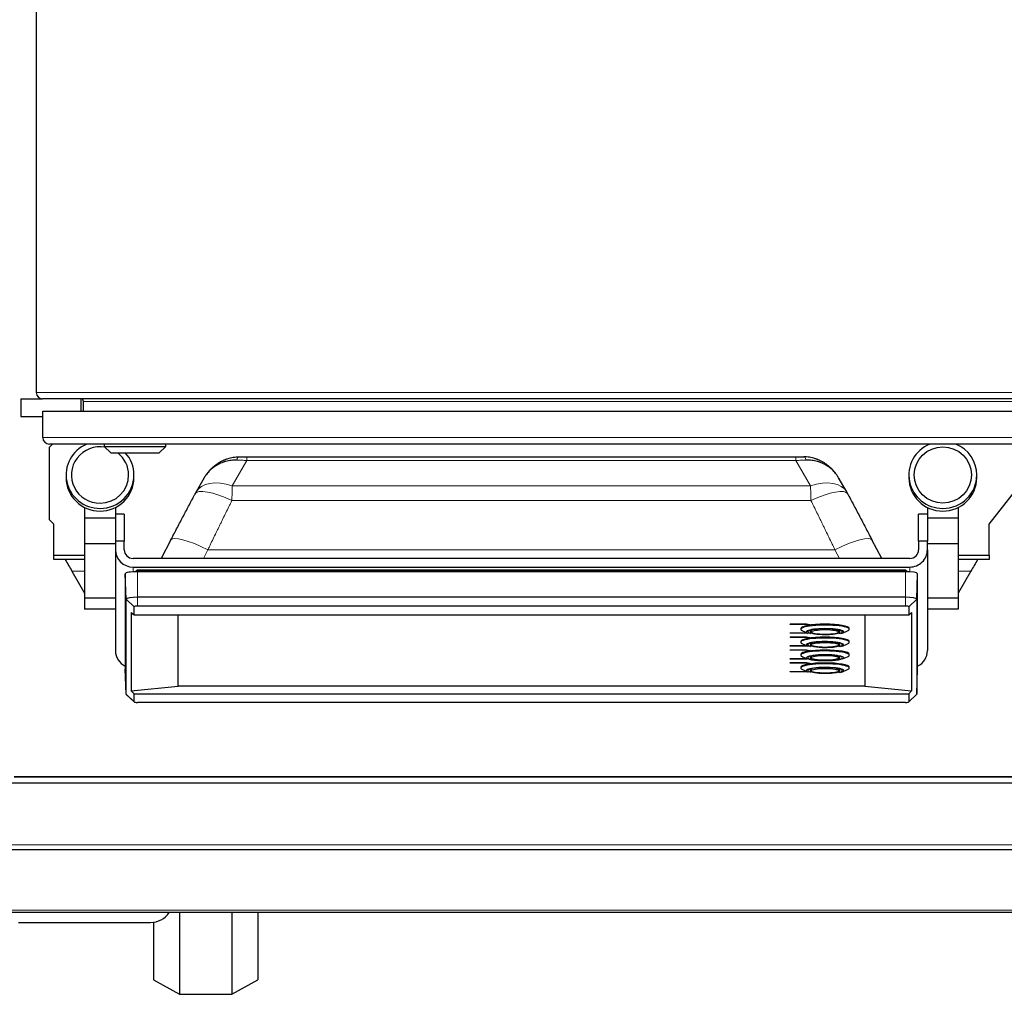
# Model space of a CAD drawing. Header units: inches. Extents: x 0 to 20790, y -12 to 14700.
# Tile 47 of 256: x 5583 to 6030, y 4602 to 5045. Entities that reach past the tile are written whole.
import ezdxf

# ---------------------------------------------------------------- set-up
doc = ezdxf.new("R2010")
doc.units = ezdxf.units.IN
doc.layers.add('1', color=7, linetype='Continuous', true_color=0xffffff)

msp = doc.modelspace()

# ---------------------------------------------------------------- linework, layer by layer
at = {"layer": '1', "color": 2, "linetype": 'Continuous', "lineweight": 25}
for p, q in [((5590.134, 5249.527), (5590.134, 4875.127)), ((5583.134, 4872.327), (5592.934, 4872.327)), ((5583.134, 4872.327), (5583.134, 4864.327)), ((6087.334, 4872.327), (5592.934, 4872.327)), ((5610.634, 4866.703), (5610.634, 4872.293)), ((5611.634, 4866.702), (5611.634, 4871.027)), ((5583.134, 4864.327), (5593.134, 4864.327)), ((5593.134, 4854.702), (5593.134, 4866.702)), ((5593.134, 4866.702), (6088.134, 4866.702)), ((6085.134, 4851.702), (5596.134, 4851.702)), ((5596.134, 4850.327), (5597.509, 4851.702)), ((5596.134, 4817.327), (5596.134, 4850.327)), ((5621.034, 4851.702), (5621.034, 4850.702)), ((5621.034, 4850.702), (5624.034, 4847.702)), ((5621.034, 4850.702), (5649.034, 4850.702)), ((5646.034, 4847.702), (5649.034, 4850.702)), ((5649.034, 4850.702), (5649.034, 4851.702)), ((6023.134, 4815.327), (6051.553, 4851.703)), ((5624.034, 4847.702), (5646.034, 4847.702)), ((5685.884, 4846.016), (5935.383, 4846.016)), ((5603.707, 4837.692), (5603.707, 4836.466)), ((5634.56, 4836.466), (5634.56, 4837.692)), ((5986.707, 4837.692), (5986.707, 4836.466)), ((6017.56, 4836.466), (6017.56, 4837.692)), ((5666.473, 4836.406), (5662.779, 4829.992)), ((5679.243, 4832.722), (5679.243, 4832.722)), ((5958.489, 4829.992), (5954.795, 4836.406)), ((5612.134, 4822.928), (5612.134, 4818.057)), ((5626.134, 4822.928), (5626.134, 4818.057)), ((5630.134, 4819.931), (5626.134, 4819.931)), ((5630.134, 4819.931), (5630.134, 4807.683)), ((5991.134, 4807.683), (5991.134, 4819.931)), ((5995.134, 4819.931), (5991.134, 4819.931)), ((5995.134, 4822.928), (5995.134, 4818.057)), ((6009.134, 4822.928), (6009.134, 4818.057)), ((5598.134, 4815.327), (5596.134, 4817.327)), ((5598.134, 4801.327), (5598.134, 4815.327)), ((5612.134, 4818.057), (5612.134, 4806.472)), ((5626.134, 4818.057), (5612.134, 4818.057)), ((5626.134, 4818.057), (5626.134, 4816.836)), ((5626.134, 4816.836), (5626.134, 4807.683)), ((5995.134, 4818.057), (5995.134, 4816.836)), ((6009.134, 4818.057), (5995.134, 4818.057)), ((5995.134, 4816.836), (5995.134, 4807.683)), ((6009.134, 4818.057), (6009.134, 4806.472)), ((6023.134, 4801.327), (6023.134, 4815.327)), ((5612.134, 4806.472), (5612.134, 4781.64)), ((5626.134, 4806.472), (5612.134, 4806.472)), ((5630.134, 4807.683), (5626.134, 4807.683)), ((5626.134, 4807.683), (5626.134, 4803.744)), ((5630.134, 4803.744), (5630.134, 4807.683)), ((5651.322, 4808.272), (5646.9, 4799.804)), ((5974.368, 4799.804), (5969.946, 4808.272)), ((5995.134, 4807.683), (5991.134, 4807.683)), ((5991.134, 4807.683), (5991.134, 4803.744)), ((5995.134, 4803.744), (5995.134, 4807.683)), ((6009.134, 4806.472), (5995.134, 4806.472)), ((6009.134, 4806.472), (6009.134, 4781.64)), ((5598.134, 4799.327), (5598.134, 4801.327)), ((5598.134, 4801.327), (5612.134, 4801.327)), ((5626.134, 4803.744), (5626.134, 4757.9)), ((5995.134, 4803.744), (5995.134, 4757.9)), ((6009.134, 4801.327), (6023.134, 4801.327)), ((6023.134, 4801.327), (6023.134, 4799.327)), ((5612.134, 4799.327), (5598.134, 4799.327)), ((5987.134, 4799.804), (5634.134, 4799.804)), ((6023.134, 4799.327), (6009.134, 4799.327)), ((5606.372, 4794.022), (5612.134, 4784.041)), ((5630.592, 4792.79), (5630.592, 4749.552)), ((5631.001, 4781.266), (5630.592, 4792.79)), ((5634.134, 4795.865), (5987.134, 4795.865)), ((5985.134, 4793.752), (5636.134, 4793.752)), ((5636.483, 4794.528), (5636.483, 4794.522)), ((5636.483, 4794.528), (5810.636, 4794.528)), ((5636.484, 4794.363), (5636.486, 4793.752)), ((5810.636, 4794.522), (5810.636, 4794.528)), ((5984.782, 4794.528), (5984.782, 4794.522)), ((5984.782, 4794.528), (5984.935, 4794.528)), ((5990.267, 4781.266), (5990.676, 4792.79)), ((5990.676, 4749.552), (5990.676, 4792.79)), ((6014.896, 4794.022), (6009.134, 4784.041)), ((5612.134, 4781.64), (5612.134, 4776.751)), ((5626.134, 4781.64), (5612.134, 4781.64)), ((5631.001, 4738.027), (5631.001, 4781.266)), ((5985.134, 4782.157), (5636.134, 4782.157)), ((5990.267, 4781.266), (5990.267, 4738.027)), ((6009.134, 4781.64), (5995.134, 4781.64)), ((6009.134, 4781.64), (6009.134, 4776.751)), ((5626.134, 4776.751), (5612.134, 4776.751)), ((5633.353, 4775.142), (5633.353, 4739.678)), ((5633.353, 4775.142), (5634.623, 4774.187)), ((5634.623, 4774.187), (5634.623, 4777.821)), ((5985.134, 4778.083), (5636.134, 4778.083)), ((5986.645, 4777.821), (5986.645, 4774.187)), ((5986.645, 4774.187), (5987.915, 4775.142)), ((5987.915, 4775.142), (5987.915, 4739.678)), ((6009.134, 4776.751), (5995.134, 4776.751)), ((5634.623, 4774.187), (5986.645, 4774.187)), ((5654.634, 4741.791), (5654.634, 4774.187)), ((5932.795, 4770.017), (5940.134, 4770.017)), ((5932.795, 4770.017), (5932.795, 4769.918)), ((5932.795, 4769.918), (5940.134, 4769.918)), ((5932.795, 4769.797), (5932.795, 4769.918)), ((5939.844, 4769.797), (5932.795, 4769.797)), ((5941.202, 4769.561), (5939.844, 4769.797)), ((5940.134, 4770.017), (5941.782, 4769.731)), ((5940.134, 4770.017), (5940.134, 4769.918)), ((5940.134, 4769.918), (5941.782, 4769.632)), ((5966.634, 4774.187), (5966.634, 4741.791)), ((5932.795, 4766.018), (5939.844, 4766.018)), ((5932.795, 4766.018), (5932.795, 4765.92)), ((5932.795, 4765.92), (5939.844, 4765.92)), ((5932.795, 4765.798), (5932.795, 4765.92)), ((5940.134, 4765.798), (5932.795, 4765.798)), ((5937.634, 4767.957), (5937.634, 4767.563)), ((5938.403, 4766.861), (5940.728, 4765.839)), ((5939.844, 4766.018), (5940.185, 4766.077)), ((5939.844, 4766.018), (5939.844, 4765.92)), ((5939.844, 4765.92), (5940.346, 4766.007)), ((5940.626, 4765.884), (5940.134, 4765.798)), ((5940.904, 4766.611), (5940.834, 4766.43)), ((5940.834, 4766.535), (5940.834, 4766.43)), ((5941.782, 4769.632), (5941.202, 4769.561)), ((5941.782, 4769.731), (5941.782, 4769.632)), ((5942.034, 4766.665), (5942.034, 4766.627)), ((5955.234, 4766.627), (5955.234, 4766.665)), ((5956.434, 4766.43), (5956.361, 4766.614)), ((5956.434, 4766.43), (5956.434, 4766.535)), ((5956.54, 4765.839), (5958.865, 4766.861)), ((5959.634, 4767.563), (5959.634, 4767.957)), ((5932.795, 4764.149), (5940.134, 4764.149)), ((5932.795, 4764.149), (5932.795, 4764.051)), ((5932.795, 4764.051), (5940.134, 4764.051)), ((5932.795, 4763.929), (5932.795, 4764.051)), ((5939.844, 4763.929), (5932.795, 4763.929)), ((5937.634, 4762.089), (5937.634, 4761.695)), ((5938.403, 4760.994), (5940.728, 4759.971)), ((5941.202, 4763.693), (5939.844, 4763.929)), ((5940.134, 4764.149), (5941.782, 4763.863)), ((5940.134, 4764.149), (5940.134, 4764.051)), ((5940.134, 4764.051), (5941.782, 4763.765)), ((5941.782, 4763.765), (5941.202, 4763.693)), ((5941.782, 4763.863), (5941.782, 4763.765)), ((5956.54, 4759.971), (5958.865, 4760.994)), ((5959.634, 4761.695), (5959.634, 4762.089)), ((5932.795, 4760.151), (5932.795, 4760.052)), ((5932.795, 4760.151), (5939.844, 4760.151)), ((5932.795, 4760.052), (5939.844, 4760.052)), ((5932.795, 4759.931), (5932.795, 4760.052)), ((5940.134, 4759.931), (5932.795, 4759.931)), ((5932.795, 4758.282), (5932.795, 4758.183)), ((5932.795, 4758.282), (5940.134, 4758.282)), ((5932.795, 4758.062), (5932.795, 4758.183)), ((5932.795, 4758.183), (5940.134, 4758.183)), ((5939.844, 4758.062), (5932.795, 4758.062)), ((5939.844, 4760.151), (5940.185, 4760.21)), ((5939.844, 4760.151), (5939.844, 4760.052)), ((5939.844, 4760.052), (5940.346, 4760.139)), ((5941.202, 4757.826), (5939.844, 4758.062)), ((5940.626, 4760.016), (5940.134, 4759.931)), ((5940.134, 4758.282), (5940.134, 4758.183)), ((5940.134, 4758.282), (5941.782, 4757.995)), ((5940.134, 4758.183), (5941.782, 4757.897)), ((5940.904, 4760.744), (5940.834, 4760.563)), ((5940.834, 4760.667), (5940.834, 4760.563)), ((5941.782, 4757.897), (5941.202, 4757.826)), ((5941.782, 4757.995), (5941.782, 4757.897)), ((5942.034, 4760.798), (5942.034, 4760.76)), ((5955.234, 4760.76), (5955.234, 4760.798)), ((5956.434, 4760.563), (5956.361, 4760.747)), ((5956.434, 4760.563), (5956.434, 4760.667)), ((5932.795, 4754.283), (5932.795, 4754.185)), ((5932.795, 4754.283), (5939.844, 4754.283)), ((5932.795, 4754.185), (5939.844, 4754.185)), ((5932.795, 4754.063), (5932.795, 4754.185)), ((5940.134, 4754.063), (5932.795, 4754.063)), ((5932.795, 4752.414), (5932.795, 4752.316)), ((5932.795, 4752.414), (5940.134, 4752.414)), ((5932.795, 4752.194), (5932.795, 4752.316)), ((5932.795, 4752.316), (5940.134, 4752.316)), ((5939.844, 4752.194), (5932.795, 4752.194)), ((5937.634, 4756.222), (5937.634, 4755.828)), ((5938.403, 4755.126), (5940.728, 4754.104)), ((5939.844, 4754.283), (5940.185, 4754.342)), ((5939.844, 4754.283), (5939.844, 4754.185)), ((5939.844, 4754.185), (5940.346, 4754.272)), ((5941.202, 4751.958), (5939.844, 4752.194)), ((5940.626, 4754.148), (5940.134, 4754.063)), ((5940.134, 4752.414), (5940.134, 4752.316)), ((5940.134, 4752.414), (5941.782, 4752.128)), ((5940.134, 4752.316), (5941.782, 4752.029)), ((5940.996, 4754.97), (5940.834, 4754.695)), ((5940.834, 4754.799), (5940.834, 4754.695)), ((5941.782, 4752.029), (5941.202, 4751.958)), ((5941.782, 4752.128), (5941.782, 4752.029)), ((5942.041, 4754.945), (5942.034, 4754.892)), ((5942.034, 4754.93), (5942.034, 4754.892)), ((5955.234, 4754.892), (5955.227, 4754.945)), ((5955.234, 4754.892), (5955.234, 4754.93)), ((5956.434, 4754.695), (5956.271, 4754.971)), ((5956.434, 4754.695), (5956.434, 4754.799)), ((5956.54, 4754.104), (5958.865, 4755.126)), ((5959.634, 4755.828), (5959.634, 4756.222)), ((5631.001, 4738.027), (5630.592, 4749.552)), ((5932.795, 4748.415), (5939.844, 4748.415)), ((5932.795, 4748.415), (5932.795, 4748.317)), ((5932.795, 4748.317), (5939.844, 4748.317)), ((5932.795, 4748.195), (5932.795, 4748.317)), ((5940.134, 4748.195), (5932.795, 4748.195)), ((5937.634, 4750.354), (5937.634, 4749.96)), ((5938.403, 4749.258), (5940.728, 4748.236)), ((5939.844, 4748.415), (5940.185, 4748.475)), ((5939.844, 4748.415), (5939.844, 4748.317)), ((5939.844, 4748.317), (5940.346, 4748.404)), ((5940.626, 4748.281), (5940.134, 4748.195)), ((5940.834, 4748.932), (5940.834, 4748.828)), ((5942.04, 4749.075), (5942.034, 4749.024)), ((5942.034, 4749.063), (5942.034, 4749.024)), ((5955.234, 4749.024), (5955.227, 4749.075)), ((5955.234, 4749.024), (5955.234, 4749.063)), ((5956.434, 4748.828), (5956.434, 4748.932)), ((5956.54, 4748.236), (5958.865, 4749.258)), ((5959.634, 4749.96), (5959.634, 4750.354)), ((5990.267, 4738.027), (5990.676, 4749.552)), ((5633.353, 4739.678), (5654.634, 4741.791)), ((5634.623, 4738.216), (5633.353, 4739.678)), ((5966.634, 4741.791), (5654.634, 4741.791)), ((5966.634, 4741.791), (5987.915, 4739.678)), ((5987.915, 4739.678), (5986.645, 4738.216)), ((5631.001, 4738.027), (5631.087, 4737.865)), ((5631.087, 4737.865), (5634.648, 4734.535)), ((5634.623, 4734.583), (5634.623, 4738.216)), ((5634.623, 4738.216), (5986.645, 4738.216)), ((5985.134, 4734.32), (5636.134, 4734.32)), ((5986.62, 4734.535), (5990.181, 4737.865)), ((5986.645, 4738.216), (5986.645, 4734.583)), ((5990.181, 4737.865), (5990.267, 4738.027)), ((5580.175, 4700.527), (6057.175, 4700.527)), ((6057.134, 4700.512), (5580.175, 4700.512)), ((6057.134, 4697.684), (5567.134, 4697.684)), ((6057.134, 4667.327), (5567.134, 4667.327)), ((6058.134, 4638.827), (5562.639, 4638.827)), ((5655.298, 4638.827), (5655.298, 4601.696)), ((5678.97, 4638.827), (5678.97, 4601.696)), ((5690.805, 4638.827), (5690.805, 4608.288)), ((5582.134, 4634.328), (5642.134, 4634.328)), ((5643.462, 4634.416), (5643.462, 4608.288)), ((5643.462, 4608.288), (5655.298, 4601.696)), ((5678.97, 4601.696), (5690.805, 4608.288)), ((5655.298, 4601.696), (5678.97, 4601.696))]:
    msp.add_line(p, q, dxfattribs=at)
at = {"layer": '1', "color": 110, "linetype": 'Continuous', "lineweight": 13}
for p, q in [((5590.134, 4875.127), (6090.134, 4875.127)), ((6068.634, 4871.027), (5611.634, 4871.027)), ((5593.134, 4854.702), (6088.134, 4854.702)), ((5685.884, 4844.252), (5679.243, 4832.722)), ((5685.884, 4844.252), (5935.383, 4844.252)), ((5942.025, 4832.722), (5935.383, 4844.252)), ((5679.243, 4832.722), (5942.025, 4832.722)), ((5679.059, 4826.071), (5942.208, 4826.071)), ((5668.164, 4803.752), (5666.103, 4799.804)), ((5668.164, 4803.752), (5953.104, 4803.752)), ((5955.165, 4799.804), (5953.104, 4803.752)), ((5606.372, 4794.022), (5612.134, 4794.022)), ((5634.134, 4795.865), (5634.134, 4793.688)), ((5636.134, 4782.157), (5636.134, 4793.752)), ((5636.484, 4794.363), (5810.636, 4794.363)), ((5810.636, 4794.363), (5810.636, 4794.515)), ((5810.636, 4793.752), (5810.636, 4794.363)), ((5984.781, 4794.363), (5984.78, 4793.752)), ((5985.134, 4782.157), (5985.134, 4793.752)), ((5987.134, 4795.865), (5987.134, 4793.688)), ((6014.896, 4794.022), (6009.134, 4794.022)), ((5634.623, 4777.821), (5631.001, 4781.266)), ((5636.134, 4778.083), (5636.134, 4782.157)), ((5985.134, 4778.083), (5985.134, 4782.157)), ((5986.645, 4777.821), (5990.267, 4781.266)), ((5634.623, 4734.583), (5631.001, 4738.027)), ((5986.645, 4734.583), (5990.267, 4738.027)), ((6057.134, 4669.67), (5567.134, 4669.67)), ((6058.134, 4639.912), (5562.639, 4639.912))]:
    msp.add_line(p, q, dxfattribs=at)
at = {"layer": '1', "color": 2, "linetype": 'Continuous', "lineweight": 25}
for centre, radius, start, end in [((5592.934, 4875.127), 2.8, 180, 270), ((5610.334, 4871.027), 1.3, 0, 90), ((5596.134, 4854.702), 3, 180, 270), ((5642.134, 4644.328), 10, 270, 326.62547)]:
    msp.add_arc(centre, radius, start, end, dxfattribs=at)
for centre, major_axis, ratio, start_param, end_param in [((5619.134, 4837.692), (15.427, 0), 0.9848078, 1.9678151, 4.712389), ((5619.134, 4837.692), (13, 0), 0.9848078, 1.3921182, 4.712389), ((6002.134, 4837.692), (15.427, 0), 0.9848078, 1.9678151, 4.712389), ((6002.134, 4837.692), (15.427, 0), 0.9848078, 0, 1.1737776), ((5619.134, 4837.692), (13, 0), 0.9848078, 0, 0.8977101), ((5619.134, 4837.692), (15.427, 0), 0.9848078, 0, 0.7296349), ((5619.134, 4837.692), (13, 0), 0.9848078, 4.712389, 6.2831853), ((5619.134, 4837.692), (15.427, 0), 0.9848078, 4.712389, 6.2831853), ((6002.134, 4837.692), (15.427, 0), 0.9848078, 4.712389, 6.2831853), ((5619.134, 4836.466), (15.427, 0), 0.9848078, 3.1415927, 4.712389), ((5619.134, 4836.466), (15.427, 0), 0.9848078, 4.712389, 6.2831853), ((6002.134, 4836.466), (15.427, 0), 0.9848078, 3.1415927, 4.712389), ((6002.134, 4836.466), (15.427, 0), 0.9848078, 4.712389, 6.2831853), ((5679.059, 4820.176), (-16.783, 8.906), 0.2769868, 6.2831677, 6.3653224), ((5942.208, 4820.176), (16.783, 8.906), 0.2769857, 6.2010483, 6.2833442), ((5634.134, 4803.744), (-8, 0), 0.9848078, 0, 1.5707963), ((5634.134, 4803.744), (4, 0), 0.9848078, 3.1415927, 4.712389), ((5987.134, 4803.744), (4, 0), 0.9848078, 4.712389, 6.2831853), ((5987.134, 4803.744), (-8, 0), 0.9848078, 1.5707963, 3.1415927), ((5636.134, 4792.79), (5.542, 0), 0.1736482, 1.5707963, 3.1415927), ((5636.483, 4793.574), (0, 0.95), 0.0015867, 5.6941774, 6.3371701), ((5984.782, 4793.574), (0, 0.95), 0.0014385, 6.2292006, 6.8721934), ((5985.134, 4792.79), (5.542, 0), 0.1736482, 0, 1.5707963), ((5636.134, 4781.266), (-5.133, 0), 0.1736482, 4.712389, 6.2831853), ((5985.134, 4781.266), (-5.133, 0), 0.1736482, 3.1415927, 4.712389), ((5636.134, 4777.821), (-1.511, 0), 0.1736482, 4.712389, 6.2831853), ((5985.134, 4777.821), (-1.511, 0), 0.1736482, 3.1415927, 4.712389), ((5948.634, 4767.957), (-11, 0), 0.1736482, 4.712389, 6.2831853), ((5948.634, 4767.957), (-11, 0), 0.1736482, 3.1415927, 4.712389), ((5948.634, 4767.563), (-11, 0), 0.1736482, 2.7654851, 6.2831853), ((5948.634, 4767.563), (-11, 0), 0.1736482, 0, 0.3761075), ((5948.634, 4766.381), (-8.5, 0), 0.1736482, 2.5779713, 6.2831853), ((5948.634, 4766.381), (-8.5, 0), 0.1736482, 0, 0.4604397), ((5948.634, 4766.381), (-7.85, 0), 0.1736482, 3.1415927, 6.2831853), ((5948.634, 4766.381), (-7.75, 0), 0.1736482, 0.127529, 0.55724), ((5948.634, 4766.381), (-6.8, 0), 0.1736482, 5.8506273, 6.2831853), ((5948.634, 4766.381), (-6.8, 0), 0.1736482, 0, 1.5707963), ((5948.634, 4766.43), (-6.75, 0), 0.1736482, 0, 1.0876783), ((5948.634, 4766.381), (-6.8, 0), 0.1736482, 1.5707963, 3.8473711), ((5948.634, 4766.43), (-6.75, 0), 0.1736482, 2.0535217, 3.1415927), ((5948.634, 4766.381), (-7.75, 0), 0.1736482, 2.5169066, 3.0459704), ((5948.634, 4762.089), (-11, 0), 0.1736482, 4.712389, 6.2831853), ((5948.634, 4761.695), (-11, 0), 0.1736482, 2.7654851, 6.2831853), ((5948.634, 4761.695), (-11, 0), 0.1736482, 0, 0.3761075), ((5948.634, 4760.513), (-8.5, 0), 0.1736482, 2.5779713, 6.2831853), ((5948.634, 4760.513), (-7.85, 0), 0.1736482, 3.1415927, 6.2831853), ((5948.634, 4760.513), (-6.8, 0), 0.1736482, 5.8506273, 6.2831853), ((5948.634, 4762.089), (-11, 0), 0.1736482, 3.1415927, 4.712389), ((5948.634, 4760.513), (-6.8, 0), 0.1736482, 1.5707963, 3.8473711), ((5634.134, 4757.9), (-8, 0), 0.9848078, 0, 1.1121238), ((5948.634, 4756.222), (-11, 0), 0.1736482, 4.712389, 6.2831853), ((5948.634, 4755.828), (-11, 0), 0.1736482, 2.7654851, 6.2831853), ((5948.634, 4760.513), (-8.5, 0), 0.1736482, 0, 0.4604397), ((5948.634, 4760.513), (-7.75, 0), 0.1736482, 0.127529, 0.55724), ((5948.634, 4760.513), (-6.8, 0), 0.1736482, 0, 1.5707963), ((5948.634, 4760.563), (-6.75, 0), 0.1736482, 0, 0.9480738), ((5948.634, 4756.222), (-11, 0), 0.1736482, 3.1415927, 4.712389), ((5948.634, 4760.563), (-6.75, 0), 0.1736482, 2.1935189, 3.1415927), ((5948.634, 4760.513), (-7.75, 0), 0.1736482, 2.5169066, 3.0459704), ((5987.134, 4757.9), (-8, 0), 0.9848078, 2.0294689, 3.1415927), ((5948.634, 4755.828), (-11, 0), 0.1736482, 0, 0.3761075), ((5948.634, 4750.354), (-11, 0), 0.1736482, 4.712389, 6.2831853), ((5948.634, 4749.96), (-11, 0), 0.1736482, 2.7654851, 6.2831853), ((5948.634, 4754.646), (-7.85, 0), 0.1736482, 3.1415927, 6.2831853), ((5948.634, 4754.646), (-7.75, 0), 0.1736482, 0.127529, 0.55724), ((5948.634, 4754.646), (-6.8, 0), 0.1736482, 5.8506273, 6.2831853), ((5948.634, 4754.646), (-6.8, 0), 0.1736482, 0, 1.5707963), ((5948.634, 4754.695), (-6.75, 0), 0.1736482, 0, 0.9560259), ((5948.634, 4754.646), (-6.8, 0), 0.1736482, 1.5707963, 3.8473711), ((5948.634, 4750.354), (-11, 0), 0.1736482, 3.1415927, 4.712389), ((5948.634, 4754.695), (-6.75, 0), 0.1736482, 2.1854686, 3.1415927), ((5948.634, 4754.646), (-7.75, 0), 0.1736482, 2.5169066, 3.0459704), ((5948.634, 4749.96), (-11, 0), 0.1736482, 0, 0.3761075), ((5948.634, 4748.778), (-8.5, 0), 0.1736482, 2.5779713, 6.2831853), ((5948.634, 4748.778), (-8.5, 0), 0.1736482, 0, 0.4604397), ((5948.634, 4748.778), (-7.85, 0), 0.1736482, 3.1415927, 6.2831853), ((5948.634, 4748.778), (-7.75, 0), 0.1736482, 0.127529, 0.55724), ((5948.634, 4748.778), (-6.8, 0), 0.1736482, 5.8506273, 6.2831853), ((5948.634, 4748.778), (-6.8, 0), 0.1736482, 0, 1.5707963), ((5948.634, 4748.828), (-6.75, 0), 0.1736482, 0, 0.955535), ((5948.634, 4748.778), (-6.8, 0), 0.1736482, 1.5707963, 3.8473711), ((5948.634, 4748.828), (-6.75, 0), 0.1736482, 2.1859594, 3.1415927), ((5948.634, 4748.778), (-7.75, 0), 0.1736482, 2.5169066, 3.0459704), ((5636.134, 4734.583), (-1.511, 0), 0.1736482, 0, 1.5707963), ((5985.134, 4734.583), (-1.511, 0), 0.1736482, 1.5707963, 3.1415927)]:
    msp.add_ellipse(centre, major_axis=major_axis, ratio=ratio, start_param=start_param, end_param=end_param, dxfattribs=at)
for centre, major_axis, ratio in [((6002.134, 4837.692), (13, 0), 0.9848078), ((5948.634, 4766.332), (-6.3, 0), 0.1736482), ((5948.634, 4760.464), (-6.3, 0), 0.1736482), ((5948.634, 4754.646), (-8.5, 0), 0.1736482), ((5948.634, 4754.597), (-6.3, 0), 0.1736482), ((5948.634, 4748.729), (-6.3, 0), 0.1736482)]:
    msp.add_ellipse(centre, major_axis=major_axis, ratio=ratio, dxfattribs=at)
at = {"layer": '1', "color": 110, "linetype": 'Continuous', "lineweight": 13}
for centre, major_axis, ratio, start_param, end_param in [((5682.361, 4840.992), (0.137, -4.998), 0.2797608, 3.0438576, 3.9318297), ((5938.907, 4840.992), (0.137, 4.998), 0.2797608, 5.4929483, 6.3809204), ((5679.243, 4820.509), (-16.464, 9.484), 0.5880793, 5.039006, 6.2865492), ((5942.025, 4820.509), (16.464, 9.484), 0.5880768, 6.2807232, 7.5273654), ((5679.059, 4820.176), (-16.783, 8.906), 0.2769868, 4.858329, 6.2831677), ((5942.208, 4820.176), (16.783, 8.906), 0.2769857, 0.0001589, 1.424856), ((5668.164, 4799.477), (-16.842, 8.795), 0.2004895, 4.8167068, 6.2831742), ((5953.104, 4799.477), (16.842, 8.795), 0.2004895, 0.0000111, 1.4664785)]:
    msp.add_ellipse(centre, major_axis=major_axis, ratio=ratio, start_param=start_param, end_param=end_param, dxfattribs=at)
at = {"layer": '1', "color": 2, "linetype": 'Continuous', "lineweight": 25}
for points, knots in [([(5665.703, 4834.888), (5665.706, 4834.894), (5665.709, 4834.9), (5665.713, 4834.909), (5665.714, 4834.912), (5665.717, 4834.918), (5665.725, 4834.934), (5665.744, 4834.974), (5665.785, 4835.061), (5665.821, 4835.135), (5665.894, 4835.283), (5665.943, 4835.382), (5666.093, 4835.675), (5666.196, 4835.87), (5666.409, 4836.254), (5666.518, 4836.444), (5666.743, 4836.821), (5666.859, 4837.008), (5667.096, 4837.377), (5667.217, 4837.559), (5667.466, 4837.92), (5667.594, 4838.098), (5667.984, 4838.625), (5668.525, 4839.307), (5669.402, 4840.273), (5670.03, 4840.877), (5670.518, 4841.315), (5670.683, 4841.459), (5670.935, 4841.67), (5671.02, 4841.74), (5671.19, 4841.878), (5671.276, 4841.946), (5671.706, 4842.283), (5672.411, 4842.796), (5673.149, 4843.259), (5673.902, 4843.696), (5674.287, 4843.902), (5675.073, 4844.287), (5675.525, 4844.489), (5675.988, 4844.674), (5676.091, 4844.715), (5676.142, 4844.735), (5676.298, 4844.795), (5676.401, 4844.833), (5676.713, 4844.947), (5676.922, 4845.019), (5677.552, 4845.222), (5678.4, 4845.463), (5679.263, 4845.643), (5680.134, 4845.791), (5680.574, 4845.849), (5681.461, 4845.934), (5681.909, 4845.96), (5682.361, 4845.97)], [0, 0, 0, 0, 0.0009766, 0.0009766, 0.0014648, 0.0014648, 0.0019531, 0.0039062, 0.0078125, 0.015625, 0.015625, 0.03125, 0.03125, 0.0625, 0.0625, 0.09375, 0.09375, 0.125, 0.125, 0.15625, 0.15625, 0.1875, 0.1875, 0.25, 0.3125, 0.375, 0.375, 0.40625, 0.40625, 0.421875, 0.421875, 0.4375, 0.4375, 0.5, 0.5625, 0.5625, 0.625, 0.625, 0.6875, 0.6953125, 0.6953125, 0.703125, 0.703125, 0.71875, 0.71875, 0.75, 0.75, 0.8125, 0.875, 0.875, 0.9375, 0.9375, 1, 1, 1, 1]), ([(5682.361, 4845.97), (5682.649, 4845.978), (5682.938, 4845.985), (5683.519, 4845.996), (5683.811, 4846.001), (5684.399, 4846.009), (5684.694, 4846.011), (5685.139, 4846.014), (5685.362, 4846.015), (5685.623, 4846.016), (5685.753, 4846.016), (5685.819, 4846.016), (5685.852, 4846.016), (5685.868, 4846.016), (5685.876, 4846.016), (5685.88, 4846.016), (5685.882, 4846.016), (5685.883, 4846.016), (5685.884, 4846.016)], [0, 0, 0, 0, 0.25, 0.25, 0.5, 0.5, 0.75, 0.75, 0.875, 0.9375, 0.96875, 0.984375, 0.9921875, 0.9960938, 0.9980469, 0.9990234, 0.9990234, 1, 1, 1, 1]), ([(5935.383, 4846.016), (5935.385, 4846.016), (5935.386, 4846.016), (5935.388, 4846.016), (5935.392, 4846.016), (5935.4, 4846.016), (5935.416, 4846.016), (5935.449, 4846.016), (5935.514, 4846.016), (5935.645, 4846.016), (5935.906, 4846.015), (5936.129, 4846.014), (5936.574, 4846.011), (5936.869, 4846.009), (5937.456, 4846.001), (5937.749, 4845.996), (5938.33, 4845.985), (5938.619, 4845.978), (5938.907, 4845.97)], [0, 0, 0, 0, 0.0009766, 0.0009766, 0.0019531, 0.0039062, 0.0078125, 0.015625, 0.03125, 0.0625, 0.125, 0.25, 0.25, 0.5, 0.5, 0.75, 0.75, 1, 1, 1, 1]), ([(5955.565, 4834.888), (5955.562, 4834.894), (5955.559, 4834.9), (5955.555, 4834.909), (5955.553, 4834.912), (5955.55, 4834.918), (5955.543, 4834.934), (5955.524, 4834.974), (5955.482, 4835.061), (5955.446, 4835.135), (5955.374, 4835.283), (5955.325, 4835.382), (5955.175, 4835.675), (5955.071, 4835.87), (5954.859, 4836.254), (5954.75, 4836.444), (5954.525, 4836.821), (5954.409, 4837.008), (5954.172, 4837.377), (5954.05, 4837.559), (5953.801, 4837.92), (5953.674, 4838.098), (5953.284, 4838.625), (5952.742, 4839.307), (5951.865, 4840.273), (5951.237, 4840.877), (5950.75, 4841.315), (5950.585, 4841.459), (5950.333, 4841.67), (5950.248, 4841.74), (5950.078, 4841.878), (5949.992, 4841.946), (5949.561, 4842.283), (5948.856, 4842.796), (5948.119, 4843.259), (5947.365, 4843.696), (5946.981, 4843.902), (5946.194, 4844.287), (5945.743, 4844.489), (5945.28, 4844.674), (5945.177, 4844.715), (5945.125, 4844.735), (5944.97, 4844.795), (5944.866, 4844.833), (5944.554, 4844.947), (5944.345, 4845.019), (5943.715, 4845.222), (5942.868, 4845.463), (5942.005, 4845.643), (5941.133, 4845.791), (5940.694, 4845.849), (5939.806, 4845.934), (5939.359, 4845.96), (5938.907, 4845.97)], [0, 0, 0, 0, 0.0009766, 0.0009766, 0.0014648, 0.0014648, 0.0019531, 0.0039063, 0.0078125, 0.015625, 0.015625, 0.03125, 0.03125, 0.0625, 0.0625, 0.09375, 0.09375, 0.125, 0.125, 0.15625, 0.15625, 0.1875, 0.1875, 0.25, 0.3125, 0.375, 0.375, 0.40625, 0.40625, 0.421875, 0.421875, 0.4375, 0.4375, 0.5, 0.5625, 0.5625, 0.625, 0.625, 0.6875, 0.6953125, 0.6953125, 0.703125, 0.703125, 0.71875, 0.71875, 0.75, 0.75, 0.8125, 0.875, 0.875, 0.9375, 0.9375, 1, 1, 1, 1]), ([(5681.271, 4844.482), (5680.832, 4844.49), (5680.399, 4844.483), (5679.541, 4844.439), (5679.117, 4844.402), (5678.279, 4844.299), (5677.45, 4844.166), (5676.639, 4843.977), (5676.039, 4843.813), (5675.84, 4843.755), (5675.543, 4843.662), (5675.444, 4843.63), (5675.296, 4843.581), (5675.247, 4843.564), (5675.149, 4843.531), (5674.71, 4843.378), (5674.283, 4843.209), (5673.54, 4842.883), (5673.177, 4842.708), (5672.47, 4842.333), (5671.779, 4841.934), (5671.122, 4841.487), (5670.723, 4841.193), (5670.643, 4841.133), (5670.486, 4841.012), (5670.407, 4840.951), (5670.174, 4840.765), (5670.021, 4840.639), (5669.572, 4840.253), (5668.996, 4839.719), (5668.198, 4838.861), (5667.71, 4838.252), (5667.36, 4837.78), (5667.247, 4837.621), (5667.025, 4837.297), (5666.917, 4837.133), (5666.707, 4836.801), (5666.605, 4836.634), (5666.495, 4836.445), (5666.484, 4836.425), (5666.473, 4836.406)], [0, 0, 0, 0, 0.0686978, 0.0686978, 0.1373957, 0.1373957, 0.2060935, 0.2747913, 0.2747913, 0.3091402, 0.3091402, 0.3263147, 0.3263147, 0.3349019, 0.3349019, 0.3434892, 0.412187, 0.412187, 0.4808848, 0.4808848, 0.5495827, 0.6182805, 0.6182805, 0.635455, 0.635455, 0.6526294, 0.6526294, 0.6869783, 0.6869783, 0.7556762, 0.824374, 0.8930718, 0.8930718, 0.9274207, 0.9274207, 0.9617697, 0.9617697, 0.9961186, 0.9961186, 1, 1, 1, 1]), ([(5954.795, 4836.406), (5954.783, 4836.425), (5954.772, 4836.445), (5954.662, 4836.634), (5954.561, 4836.801), (5954.351, 4837.133), (5954.243, 4837.297), (5954.021, 4837.621), (5953.907, 4837.78), (5953.558, 4838.252), (5953.07, 4838.861), (5952.272, 4839.719), (5951.695, 4840.253), (5951.246, 4840.639), (5951.094, 4840.765), (5950.86, 4840.951), (5950.782, 4841.012), (5950.624, 4841.133), (5950.545, 4841.193), (5950.145, 4841.487), (5949.489, 4841.934), (5948.798, 4842.333), (5948.09, 4842.708), (5947.728, 4842.883), (5946.985, 4843.209), (5946.558, 4843.378), (5946.118, 4843.531), (5946.02, 4843.564), (5945.971, 4843.581), (5945.824, 4843.63), (5945.725, 4843.662), (5945.428, 4843.755), (5945.229, 4843.813), (5944.628, 4843.977), (5943.818, 4844.166), (5942.989, 4844.299), (5942.151, 4844.402), (5941.727, 4844.439), (5940.869, 4844.483), (5940.435, 4844.49), (5939.997, 4844.482)], [0, 0, 0, 0, 0.0038814, 0.0038814, 0.0382303, 0.0382303, 0.0725793, 0.0725793, 0.1069282, 0.1069282, 0.175626, 0.2443238, 0.3130217, 0.3130217, 0.3473706, 0.3473706, 0.364545, 0.364545, 0.3817195, 0.3817195, 0.4504173, 0.5191152, 0.5191152, 0.587813, 0.587813, 0.6565108, 0.6650981, 0.6650981, 0.6736853, 0.6736853, 0.6908598, 0.6908598, 0.7252087, 0.7252087, 0.7939065, 0.8626043, 0.8626043, 0.9313022, 0.9313022, 1, 1, 1, 1]), ([(5651.235, 4807.972), (5652.145, 4809.716), (5653.056, 4811.455), (5654.42, 4814.058), (5654.875, 4814.924), (5655.783, 4816.654), (5656.692, 4818.382), (5657.6, 4820.105), (5658.507, 4821.825), (5658.961, 4822.684), (5660.32, 4825.257), (5661.226, 4826.967), (5662.13, 4828.671)], [0, 0, 0, 0, 0.25, 0.25, 0.375, 0.375, 0.5, 0.625, 0.625, 0.75, 0.75, 1, 1, 1, 1]), ([(5959.137, 4828.671), (5960.042, 4826.967), (5960.947, 4825.257), (5962.307, 4822.684), (5962.76, 4821.825), (5963.668, 4820.105), (5964.576, 4818.382), (5965.484, 4816.654), (5966.393, 4814.924), (5966.848, 4814.058), (5968.212, 4811.455), (5969.122, 4809.716), (5970.033, 4807.972)], [0, 0, 0, 0, 0.25, 0.25, 0.375, 0.375, 0.5, 0.625, 0.625, 0.75, 0.75, 1, 1, 1, 1]), ([(5603.317, 4799.313), (5603.33, 4799.291), (5603.342, 4799.268), (5603.859, 4798.373), (5604.363, 4797.501), (5605.368, 4795.76), (5605.87, 4794.89), (5606.372, 4794.022)], [0, 0, 0, 0, 0.01262, 0.01262, 0.50631, 0.50631, 1, 1, 1, 1]), ([(6017.951, 4799.313), (6017.938, 4799.291), (6017.925, 4799.268), (6017.408, 4798.373), (6016.905, 4797.501), (6015.899, 4795.76), (6015.397, 4794.89), (6014.896, 4794.022)], [0, 0, 0, 0, 0.01262, 0.01262, 0.50631, 0.50631, 1, 1, 1, 1]), ([(5636.484, 4794.515), (5636.436, 4794.515), (5636.365, 4794.515), (5636.282, 4794.512), (5636.236, 4794.507), (5636.163, 4794.491), (5636.067, 4794.455), (5635.925, 4794.378), (5635.846, 4794.317), (5635.805, 4794.277)], [0, 0, 0, 0, 0.1872585, 0.2796705, 0.3314961, 0.3727472, 0.5700736, 0.7487182, 1, 1, 1, 1]), ([(5635.811, 4794.283), (5635.839, 4794.305), (5635.97, 4794.345), (5636.223, 4794.363), (5636.484, 4794.363)], [0, 0, 0, 0, 0.3943753, 1, 1, 1, 1]), ([(5810.636, 4794.515), (5805.55, 4794.515), (5796.512, 4794.515), (5783.522, 4794.515), (5771.665, 4794.515), (5759.809, 4794.515), (5747.953, 4794.515), (5736.097, 4794.515), (5712.7, 4794.515), (5690.821, 4794.515), (5670.46, 4794.515), (5663.156, 4794.515), (5656.004, 4794.515), (5647.113, 4794.515), (5640.657, 4794.515), (5636.484, 4794.515)], [0, 0, 0, 0, 0.0876112, 0.1556914, 0.2237717, 0.291852, 0.3599322, 0.4280125, 0.4960928, 0.7629677, 0.8049053, 0.8468428, 0.8887803, 0.9281088, 1, 1, 1, 1]), ([(5984.782, 4794.515), (5979.696, 4794.515), (5970.658, 4794.515), (5957.668, 4794.515), (5945.813, 4794.515), (5933.957, 4794.515), (5922.101, 4794.515), (5910.245, 4794.515), (5886.849, 4794.515), (5864.971, 4794.515), (5844.611, 4794.515), (5837.307, 4794.515), (5830.155, 4794.515), (5821.265, 4794.515), (5814.809, 4794.515), (5810.636, 4794.515)], [0, 0, 0, 0, 0.0876123, 0.1556927, 0.2237731, 0.2918535, 0.3599339, 0.4280142, 0.4960946, 0.7629694, 0.8049068, 0.8468443, 0.8887817, 0.9281104, 1, 1, 1, 1]), ([(5984.781, 4794.363), (5985.043, 4794.363), (5985.293, 4794.345), (5985.425, 4794.306), (5985.454, 4794.285)], [0, 0, 0, 0, 0.6115391, 1, 1, 1, 1]), ([(5985.463, 4794.278), (5985.424, 4794.314), (5985.352, 4794.371), (5985.23, 4794.443), (5985.122, 4794.489), (5985.026, 4794.51), (5984.919, 4794.514), (5984.838, 4794.516), (5984.782, 4794.515)], [0, 0, 0, 0, 0.2176736, 0.3812505, 0.5658644, 0.6776692, 0.7781885, 1, 1, 1, 1])]:
    msp.add_open_spline(points, degree=3, knots=knots, dxfattribs=at)
at = {"layer": '1', "color": 110, "linetype": 'Continuous', "lineweight": 13}
for points in [[(5685.884, 4846.016), (5685.884, 4846.059), (5685.884, 4846.013), (5685.884, 4845.625), (5685.884, 4845.012), (5685.884, 4844.511), (5685.884, 4844.252)], [(5935.383, 4844.252), (5935.383, 4844.511), (5935.383, 4845.012), (5935.383, 4845.625), (5935.383, 4846.013), (5935.383, 4846.059), (5935.383, 4846.016)], [(5810.636, 4794.363), (5868.684, 4794.363), (5926.731, 4794.363), (5984.781, 4794.363)]]:
    msp.add_open_spline(points, degree=3, dxfattribs=at)
for points, knots in [([(5685.884, 4844.252), (5685.491, 4844.282), (5684.708, 4844.338), (5683.934, 4844.382), (5683.165, 4844.421), (5682.783, 4844.437), (5682.023, 4844.464), (5681.646, 4844.475), (5681.271, 4844.482)], [0, 0, 0, 0, 0.25, 0.5, 0.5, 0.75, 0.75, 1, 1, 1, 1]), ([(5939.997, 4844.482), (5939.622, 4844.475), (5939.244, 4844.464), (5938.485, 4844.437), (5938.103, 4844.421), (5937.334, 4844.382), (5936.56, 4844.338), (5935.777, 4844.282), (5935.383, 4844.252)], [0, 0, 0, 0, 0.25, 0.25, 0.5, 0.5, 0.75, 1, 1, 1, 1]), ([(5679.243, 4832.722), (5679.242, 4832.691), (5679.241, 4832.66), (5679.24, 4832.599), (5679.238, 4832.506), (5679.233, 4832.289), (5679.225, 4831.975), (5679.218, 4831.718), (5679.211, 4831.459), (5679.207, 4831.329), (5679.188, 4830.671), (5679.172, 4830.129), (5679.15, 4829.432), (5679.145, 4829.292), (5679.137, 4829.009), (5679.132, 4828.867), (5679.119, 4828.438), (5679.102, 4827.86), (5679.086, 4827.27), (5679.075, 4826.824), (5679.07, 4826.599), (5679.065, 4826.336), (5679.062, 4826.222), (5679.061, 4826.146), (5679.06, 4826.109), (5679.059, 4826.071)], [0, 0, 0, 0, 0.015625, 0.015625, 0.03125, 0.0625, 0.125, 0.1875, 0.1875, 0.25, 0.25, 0.5, 0.5, 0.5625, 0.5625, 0.625, 0.625, 0.75, 0.875, 0.875, 0.9375, 0.96875, 0.984375, 0.984375, 1, 1, 1, 1]), ([(5942.208, 4826.071), (5942.208, 4826.08), (5942.208, 4826.09), (5942.208, 4826.109), (5942.207, 4826.137), (5942.206, 4826.203), (5942.203, 4826.336), (5942.198, 4826.599), (5942.192, 4826.824), (5942.182, 4827.27), (5942.166, 4827.86), (5942.149, 4828.438), (5942.135, 4828.867), (5942.131, 4829.009), (5942.122, 4829.292), (5942.118, 4829.432), (5942.096, 4830.129), (5942.079, 4830.671), (5942.06, 4831.329), (5942.057, 4831.459), (5942.05, 4831.718), (5942.043, 4831.975), (5942.035, 4832.289), (5942.03, 4832.506), (5942.028, 4832.614), (5942.026, 4832.668), (5942.026, 4832.691), (5942.025, 4832.706), (5942.025, 4832.714), (5942.025, 4832.722)], [0, 0, 0, 0, 0.0039062, 0.0039062, 0.0078125, 0.015625, 0.03125, 0.0625, 0.125, 0.125, 0.25, 0.375, 0.375, 0.4375, 0.4375, 0.5, 0.5, 0.75, 0.75, 0.8125, 0.8125, 0.875, 0.9375, 0.96875, 0.984375, 0.9921875, 0.9960937, 0.9960937, 1, 1, 1, 1]), ([(5679.059, 4826.071), (5678.833, 4825.611), (5678.607, 4825.151), (5678.155, 4824.231), (5677.928, 4823.771), (5677.249, 4822.388), (5676.797, 4821.465), (5675.89, 4819.616), (5675.437, 4818.689), (5674.756, 4817.298), (5674.529, 4816.834), (5674.075, 4815.905), (5673.621, 4814.976), (5673.167, 4814.045), (5672.713, 4813.113), (5672.486, 4812.647), (5671.804, 4811.248), (5671.349, 4810.314), (5670.44, 4808.443), (5669.985, 4807.506), (5669.302, 4806.1), (5669.075, 4805.63), (5668.619, 4804.691), (5668.392, 4804.222), (5668.164, 4803.752)], [0, 0, 0, 0, 0.0625, 0.0625, 0.125, 0.125, 0.25, 0.25, 0.375, 0.375, 0.4375, 0.4375, 0.5, 0.5625, 0.5625, 0.625, 0.625, 0.75, 0.75, 0.875, 0.875, 0.9375, 0.9375, 1, 1, 1, 1]), ([(5953.104, 4803.752), (5952.876, 4804.222), (5952.648, 4804.691), (5952.193, 4805.63), (5951.966, 4806.1), (5951.283, 4807.506), (5950.828, 4808.443), (5949.918, 4810.314), (5949.464, 4811.248), (5948.782, 4812.647), (5948.555, 4813.113), (5948.101, 4814.045), (5947.646, 4814.976), (5947.192, 4815.905), (5946.739, 4816.834), (5946.512, 4817.298), (5945.831, 4818.69), (5945.378, 4819.616), (5944.471, 4821.465), (5944.018, 4822.388), (5943.339, 4823.771), (5943.113, 4824.231), (5942.661, 4825.151), (5942.435, 4825.611), (5942.208, 4826.071)], [0, 0, 0, 0, 0.0625, 0.0625, 0.125, 0.125, 0.25, 0.25, 0.375, 0.375, 0.4375, 0.4375, 0.5, 0.5625, 0.5625, 0.625, 0.625, 0.75, 0.75, 0.875, 0.875, 0.9375, 0.9375, 1, 1, 1, 1])]:
    msp.add_open_spline(points, degree=3, knots=knots, dxfattribs=at)
at = {"layer": '1', "color": 2, "linetype": 'Continuous', "lineweight": 25}
for points, degree in [([(5662.757, 4829.953), (5662.488, 4829.484), (5662.229, 4828.994)], 2), ([(5958.987, 4829.085), (5958.731, 4829.572), (5958.502, 4829.97)], 2), ([(5635.815, 4794.286), (5635.214, 4793.72)], 1), ([(5636.332, 4794.528), (5636.332, 4794.528), (5636.34, 4794.528), (5636.483, 4794.528)], 3), ([(5810.636, 4794.528), (5868.684, 4794.528), (5926.731, 4794.528), (5984.782, 4794.528)], 3), ([(5984.935, 4794.528), (5984.936, 4794.528), (5984.935, 4794.527), (5984.935, 4794.503)], 3), ([(5986.051, 4793.723), (5985.453, 4794.286)], 1)]:
    msp.add_open_spline(points, degree=degree, dxfattribs=at)

doc.saveas('drawing.dxf')
